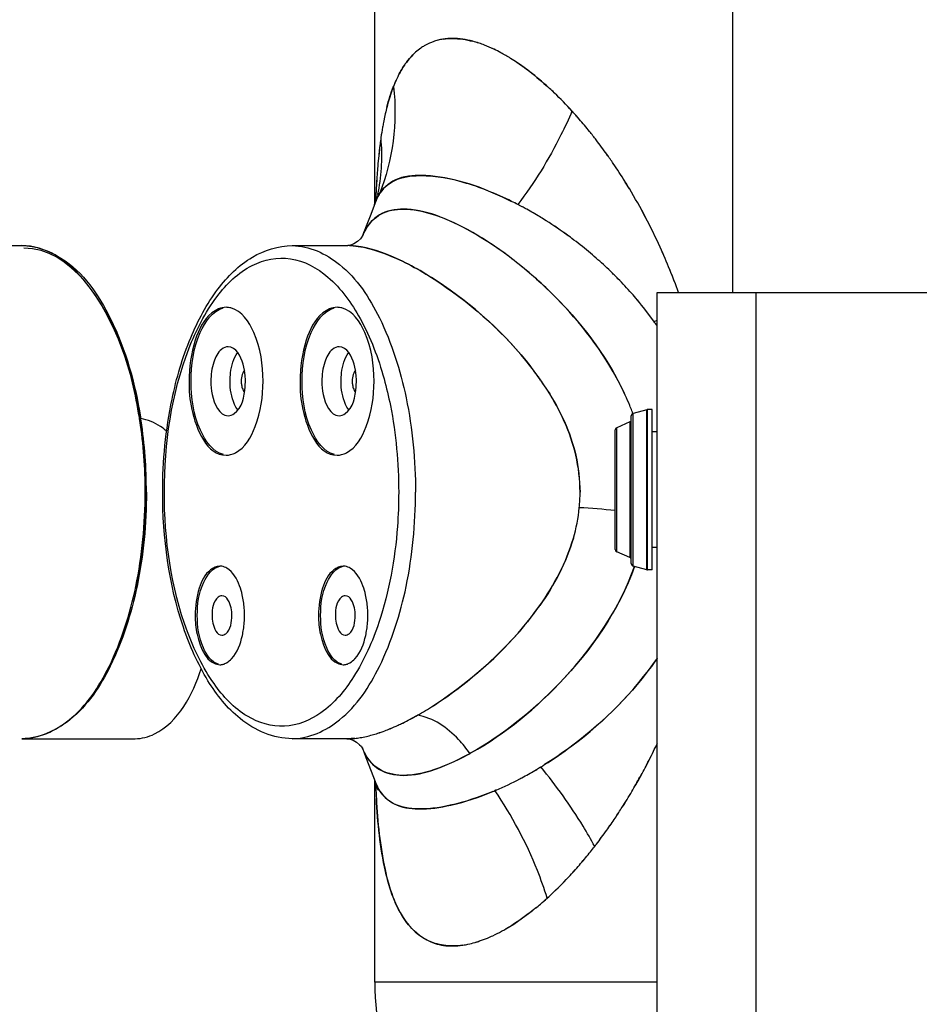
# Model space of a CAD drawing. Header units: metres. Extents: x 70279.8 to 70377.7, y 409251.8 to 409331.5.
# Tile 97 of 244: x 70312.496 to 70312.861, y 409311.546 to 409311.946. Entities that reach past the tile are written whole.
import ezdxf

# ---------------------------------------------------------------- set-up
doc = ezdxf.new("R2010")
doc.units = ezdxf.units.M

# ---------------------------------------------------------------- blocks, each defined once
blk = doc.blocks.new('PASS UNIT_20170322')
at = {"linetype": 'Continuous'}
for p, q in [((3077.5, 26.42), (3077.5, 6.45)), ((2877.5, 6.45), (2877.5, -39.45)), ((2945.34, -41.23), (2945.64, -41.29)), ((2877.5, -125.76), (2877.5, -103.15)), ((3077.5, -103.15), (3077.5, -125.76)), ((2877.5, -125.77), (2877.5, -125.76)), ((3094.93, -136.8), (3090.15, -134.99)), ((2778.7, -251.12), (2778.7, -136.62)), ((2778.7, -136.62), (2860.57, -136.62)), ((2856.79, -137.85), (2856.66, -137.88)), ((2859.3, -137), (2858.88, -137.02)), ((2858.91, -137.02), (2859.59, -136.99)), ((2859.56, -136.99), (2859.3, -137)), ((3094.25, -136.55), (3094.33, -136.58)), ((3094.44, -136.62), (3217.5, -136.62)), ((3095, -136.97), (3095.6, -137)), ((3097.57, -137.68), (3096.68, -137.41)), ((3096.88, -137.64), (3096.99, -137.7)), ((3098.34, -137.11), (3097.71, -137.09)), ((3098.23, -137.85), (3098.42, -137.89)), ((3098.54, -137.12), (3098.34, -137.11)), ((3098.35, -137.11), (3098.51, -137.12)), ((3098.47, -137.9), (3098.42, -137.89)), ((3098.51, -137.12), (3098.65, -137.13)), ((3098.7, -137.13), (3098.54, -137.12)), ((3098.65, -137.13), (3099.11, -137.15)), ((3121.33, -139.14), (3121.13, -139.15)), ((3142.22, -144.26), (3142, -144.29)), ((2871.49, -175.17), (2871.58, -175.35)), ((2871.58, -175.35), (2871.49, -175.18)), ((2856.52, -185.54), (2856.44, -185.35)), ((2856.44, -185.36), (2856.52, -185.54)), ((2856.56, -185.63), (2856.52, -185.54)), ((2856.65, -185.85), (2856.56, -185.63)), ((2928.36, -201.22), (2928.16, -201.07)), ((3139.42, -209.47), (3139.54, -209.35)), ((3139.54, -209.35), (3139.42, -209.47)), ((2822.03, -215.81), (2822.12, -215.9)), ((2951, -240.02), (2953.34, -234.72)), ((2953.34, -234.72), (3003.66, -234.72)), ((2954.25, -234.12), (3002.75, -234.12)), ((3006, -240.02), (3003.66, -234.72)), ((2946.03, -246.99), (2947.54, -241.36)), ((2947.54, -241.36), (3009.46, -241.36)), ((2948.51, -240.62), (3008.49, -240.62)), ((3006, -240.02), (2951, -240.02)), ((3010.97, -246.99), (3009.46, -241.36)), ((2946, -249.12), (2946, -247.25)), ((2946, -247.25), (3011, -247.25)), ((2946.03, -246.99), (3010.97, -246.99)), ((3011, -249.12), (3011, -247.25)), ((2722.5, -251.12), (3058.5, -251.12)), ((2946, -249.12), (3011, -249.12)), ((2955, -251.12), (2955, -249.12)), ((3002, -251.12), (3002, -249.12)), ((3046.66, -249.92), (3046.83, -249.8)), ((3046.82, -249.8), (3046.66, -249.92)), ((3047.04, -249.65), (3046.82, -249.8)), ((3058.5, -251.12), (3058.5, -545.12)), ((4058.5, -281.62), (3058.5, -281.62)), ((3058.5, -291.12), (2722.5, -291.12))]:
    blk.add_line(p, q, dxfattribs=at)
for points in [[(2877.49, -125.74), (2877.48, -125.85), (2877.31, -126.62), (2876.86, -127.81), (2876.05, -129.23), (2875.04, -130.49), (2874.42, -131.07)], [(3077.89, -127.22), (3077.74, -126.79), (3077.53, -125.89), (3077.5, -125.7)], [(3080.27, -130.79), (3079.21, -129.61), (3078.3, -128.13), (3077.89, -127.22)], [(2873.66, -131.61), (2869.92, -133.05), (2864.38, -135.16), (2860.09, -136.79)], [(2874.42, -131.07), (2874.14, -131.3), (2873.64, -131.63), (2873.7, -131.6)], [(3081.36, -131.63), (3081.37, -131.64), (3081.04, -131.43), (3080.27, -130.79)], [(3090.15, -134.99), (3084.8, -132.94), (3081.36, -131.62)], [(2860.07, -136.79), (2858.93, -137.2), (2857.57, -137.64), (2856.79, -137.85)], [(3096.68, -137.41), (3095.47, -137), (3094.93, -136.8)], [(3098.47, -137.91), (3098.43, -137.9), (3098.14, -137.83), (3097.57, -137.68)]]:
    blk.add_lwpolyline(points, dxfattribs=at)
for centre, radius, start, end in [((2973.03, 121.12), 164.7, 257.8871, 258.0286), ((2973.17, 121.82), 165.41, 258.0286, 258.2244), ((2974.18, 126.78), 170.47, 258.2334, 260.2603), ((2977.72, 150.27), 193.83, 269.9354, 278.5481), ((2977.72, 148.8), 192.85, 269.9351, 278.5776), ((2979.51, 134.4), 178.2, 278.6288, 279.1634), ((2979.45, 135.67), 179.61, 278.6544, 279.1164), ((2979.44, 137.2), 180.64, 278.6245, 279.0407), ((2942.44, -73.82), 5.06, 350.3041, 359.9811), ((2926.87, -49.15), 34.63, 257.5443, 261.6184), ((2927.36, -45.86), 37.96, 261.6178, 265.8415), ((2927.5, -44.14), 39.68, 265.8141, 270.0004), ((2927.5, -44.14), 39.68, 269.9997, 274.1729), ((2927.64, -45.84), 37.98, 274.1459, 278.3452), ((2928.16, -49.3), 34.47, 278.336, 282.8586), ((3022.51, -91.95), 9.47, 90.0434, 96.107), ((3022.5, -56.46), 27.72, 265.3496, 270.0005), ((3022.5, -56.46), 27.73, 269.9995, 274.6343), ((2901.75, -125.74), 24.24, 177.8796, 180.0052), ((2942.44, -123.82), 5.06, 350.3041, 359.9811), ((3022.51, -136.95), 9.47, 90.0434, 96.107), ((3048.26, -125.58), 29.24, 355.5748, 357.0878), ((3050.85, -125.71), 26.65, 357.0677, 359.9495), ((3050.92, -125.71), 26.58, 357.0297, 359.9057), ((2882.83, -154.7), 24.84, 111.7139, 112.8633), ((2911.75, -125.12), 34.27, 185.6624, 189.36), ((2912.13, -125.06), 34.66, 185.7152, 189.3623), ((2918.66, -123.98), 41.28, 189.3672, 192.9366), ((2918.9, -123.94), 41.52, 189.3651, 192.9181), ((3022.5, -101.46), 27.72, 265.3496, 270.0005), ((3022.5, -101.46), 27.73, 269.9995, 274.6343), ((2926.6, -122.17), 49.42, 192.9181, 195.7536), ((2926.59, -122.19), 49.41, 192.9014, 195.738), ((2934.45, -119.97), 57.57, 195.7423, 198.0712), ((2934.35, -120.01), 57.47, 195.7277, 198.0577), ((2926.87, -99.15), 34.63, 257.5443, 261.6184), ((2927.36, -95.86), 37.96, 261.6178, 265.8415), ((2927.5, -94.14), 39.68, 265.8141, 270.0004), ((2927.5, -94.14), 39.68, 269.9997, 274.1729), ((2927.64, -95.84), 37.98, 274.1459, 278.3452), ((2928.16, -99.3), 34.47, 278.336, 282.8586), ((2778.7, -236.62), 100, 90, 145.333), ((2872.19, -479.62), 342.86, 92.6156, 93.1596), ((2872.34, -482.1), 345.34, 92.6191, 93.1604), ((2873.85, -515.51), 378.79, 92.2645, 92.6184), ((2874.02, -518.25), 381.54, 92.2694, 92.6218), ((2868.13, -158.17), 22.84, 110.5886, 113.7789), ((2862.1, -81.82), 55.29, 266.689, 267.2942), ((2869.57, -162.06), 26.99, 106.2726, 110.5472), ((2943.43, -117.02), 67.03, 198.0796, 200.6924), ((2943, -117.19), 66.56, 198.0644, 200.6806), ((3085.97, -160.51), 25.35, 69.3129, 70.7554), ((3086.2, -159.92), 24.72, 69.3055, 69.6527), ((3087.07, -157.68), 22.31, 64.6524, 69.3788), ((3087.07, -157.67), 22.31, 64.6345, 69.3778), ((3080.36, -533.09), 396.38, 87.4916, 87.8077), ((3080.82, -522.03), 385.32, 87.3932, 87.8026), ((3088.09, -155.47), 19.88, 63.4086, 64.5812), ((3087.99, -155.68), 20.11, 63.7637, 64.5628), ((3113.73, -65.6), 73.9, 258.0823, 258.8847), ((3089.6, -152.67), 16.7, 56.4799, 57.4559), ((3082.96, -476.98), 340.22, 86.6386, 87.3479), ((3083.26, -470.38), 333.61, 86.6248, 87.2768), ((3113.9, -64.43), 75.08, 258.9339, 275.5273), ((3086.79, -413.39), 276.51, 85.2494, 86.6591), ((3086.76, -412.68), 275.8, 85.2341, 86.646), ((3090.91, -362.28), 225.23, 84.1164, 85.22), ((3091.02, -361.76), 224.7, 84.1282, 85.2347), ((3095.1, -322.3), 185.03, 82.2188, 84.1391), ((3094.55, -327.61), 190.37, 82.8333, 84.1311), ((3097.2, -306.19), 168.79, 82.1836, 82.8191), ((3098.57, -296.17), 158.68, 81.7386, 82.1814), ((3098.24, -298.57), 161.1, 81.7629, 82.183), ((3101.06, -279.52), 141.84, 80.0643, 81.7841), ((3101.02, -279.65), 141.98, 80.0691, 81.7609), ((2952.05, -113.79), 76.24, 200.6635, 202.4005), ((2952.59, -113.59), 76.81, 200.673, 202.4155), ((2961.96, -109.69), 86.96, 202.4137, 204.7769), ((2962.17, -109.62), 87.18, 202.4277, 204.776), ((3103.89, -263.02), 125.1, 79.1496, 80.051), ((3103.84, -263.4), 125.48, 79.1478, 80.0466), ((3107.69, -243.78), 105.49, 76.0249, 79.2108), ((3107.64, -244.15), 105.86, 76.0473, 79.2088), ((3110.86, -230.77), 92.1, 75.7002, 75.9799), ((3110.85, -230.67), 92.01, 75.6766, 75.9572), ((3120, -200.68), 60.63, 68.4259, 70.4609), ((2971.32, -105.41), 97.25, 204.7549, 205.9344), ((2970.87, -105.64), 96.75, 204.755, 205.928), ((3123.1, -192.85), 52.22, 64.6493, 68.5108), ((3123.23, -192.63), 51.96, 64.6709, 68.4664), ((3125.83, -186.97), 45.73, 62.9438, 64.5969), ((3125.96, -186.76), 45.49, 62.9614, 64.6199), ((2983.86, -99.21), 111.24, 205.9827, 209.4845), ((2983.83, -99.22), 111.21, 205.9826, 209.4662), ((3132.81, -175.13), 31.98, 53.4372, 54.7765), ((3132.85, -175.07), 31.9, 53.4195, 54.7601), ((3004.05, -87.84), 134.41, 209.4512, 212.6623), ((3003.76, -88), 134.07, 209.4683, 212.6712), ((3137.46, -169.69), 24.81, 41.689, 45.3842), ((3137.64, -169.46), 24.52, 41.5929, 45.3224), ((3138.73, -168.5), 23.07, 35.0235, 41.6092), ((3138.8, -168.5), 23.01, 35.0986, 41.7115), ((3139.54, -167.93), 22.08, 30.5881, 34.9941), ((3139.92, -167.7), 21.64, 30.5658, 35.0647), ((3139.81, -167.76), 21.75, 24.1345, 30.5805), ((3140.43, -167.39), 21.05, 23.9075, 30.5599), ((3139.73, -167.79), 21.84, 20.0547, 24.1258), ((3140.46, -167.37), 21, 19.6616, 23.8916), ((3140.1, -167.5), 21.39, 14.1333, 19.654), ((3140.04, -167.68), 21.51, 14.5785, 20.0642), ((3139.17, -167.73), 22.35, 8.8123, 14.125), ((3140.31, -167.61), 21.23, 8.9837, 14.5732), ((3140, -167.64), 21.55, 358.7744, 8.9404), ((2827.01, -167.44), 33.6, 188.4619, 191.9804), ((2828.08, -167.32), 34.67, 188.4008, 191.8069), ((2832.49, -166.25), 39.22, 192.0075, 196.3189), ((2832.48, -166.39), 39.17, 191.8309, 196.1393), ((2969.6, -120.62), 112.26, 208.5225, 209.0763), ((2968.79, -121.05), 111.35, 208.5253, 209.0892), ((2972.05, -119.25), 115.07, 209.1762, 209.3122), ((2837.15, -165.06), 44.02, 196.1084, 198.6781), ((2837, -164.98), 43.89, 196.2597, 197.3199), ((2839.15, -164.31), 46.15, 197.3222, 198.7672), ((2843.63, -162.75), 50.89, 198.8057, 202.5592), ((2842.49, -163.23), 49.66, 198.7062, 202.5559), ((3110.33, -162.12), 52.09, 338.5912, 341.1903), ((3114.1, -163.78), 47.99, 338.8071, 341.6232), ((3119.05, -165.42), 42.77, 341.6107, 345.153), ((3117.94, -164.68), 44.06, 341.155, 344.6132), ((2849.48, -160.35), 57.22, 202.5342, 204.9444), ((2848.49, -160.76), 56.15, 202.5297, 204.9855), ((3103.96, -159.59), 58.94, 334.4979, 338.5635), ((3107.19, -161.06), 55.41, 334.4367, 338.7652), ((2855.9, -157.33), 64.31, 204.9678, 208.5432), ((2855.82, -157.3), 64.26, 205.0202, 208.5977), ((2981.96, -132.17), 136.32, 202.5912, 202.9655), ((2974.14, -135.34), 127.89, 202.6239, 203.0197), ((2968.64, -137.79), 121.87, 203.0692, 203.2241), ((2983.56, -131.19), 138.19, 203.2992, 207.7144), ((2982.81, -131.54), 137.36, 203.2891, 207.7311), ((3097.12, -156.36), 66.51, 331.8619, 334.5258), ((3098.83, -157.11), 64.66, 331.7331, 334.4736), ((2863.01, -153.45), 72.41, 208.5527, 210.1563), ((2861.9, -154.11), 71.12, 208.5109, 210.1453), ((3081.57, -147.13), 84.6, 326.1484, 328.196), ((3083.66, -148.62), 82.03, 326.2015, 328.3176), ((3090.29, -152.68), 74.26, 328.2965, 331.8459), ((3090.3, -152.49), 74.36, 328.1659, 331.713), ((2993.37, -126.18), 149.2, 207.6678, 208.0377), ((2990.4, -127.71), 145.85, 207.6741, 208.0522), ((2964.23, -127.54), 146.25, 332.1399, 332.6951), ((2961.56, -126.08), 149.3, 332.1228, 332.6504), ((2972.49, -131.73), 137, 332.6464, 333.8483), ((2966.62, -128.77), 143.57, 332.6932, 333.8228), ((2994.38, -125.57), 150.37, 208.0613, 210.3332), ((2993.31, -126.21), 149.13, 208.0384, 210.3315), ((3007.66, -95.95), 131.79, 231.8294, 232.1874), ((2959.33, -124.87), 151.84, 329.1038, 332.1136), ((2958.8, -124.59), 152.44, 329.1108, 331.3706), ((2962.6, -126.68), 148.11, 331.3777, 332.1396), ((2900.9, -126.7), 118.85, 219.225, 220.4315), ((2900.19, -127.29), 117.93, 219.2207, 220.4375), ((2997.81, -123.59), 154.34, 210.3241, 210.6484), ((2994.18, -125.69), 150.14, 210.3314, 211.0051), ((2998.56, -123.14), 155.21, 210.6484, 210.978), ((2999.34, -122.67), 156.12, 210.9781, 211.364), ((2994.82, -125.31), 150.88, 211.0046, 211.4093), ((3006.44, -97.52), 129.81, 232.1865, 232.91), ((3003.09, -101.99), 124.22, 233.0153, 234.8354), ((2951, -100.78), 125.74, 304.9013, 307.9709), ((2953.06, -103.71), 122.15, 304.909, 305.9096), ((2949.36, -98.62), 128.44, 305.9158, 307.9574), ((2955.17, -122.41), 156.67, 328.1806, 329.11), ((2955.26, -122.49), 156.55, 328.1883, 329.1175), ((2908.19, -120.47), 128.44, 220.4373, 222.0704), ((2906.53, -121.87), 126.27, 220.4423, 222.0755), ((2913.85, -115.26), 136.14, 222.0745, 223.6463), ((3000.39, -122.03), 157.35, 211.3643, 212.0298), ((3003.28, -120.18), 160.78, 211.3985, 212.0443), ((2957.75, -110.45), 113.95, 302.4428, 304.5022), ((2959.75, -113.56), 110.25, 302.4518, 303.208), ((2957.3, -109.84), 114.7, 303.212, 304.5402), ((2955.21, -106.72), 118.45, 304.4915, 304.8742), ((2955.08, -106.58), 118.64, 304.535, 304.9059), ((2951.65, -120.18), 160.84, 324.2802, 328.1675), ((2951.74, -120.27), 160.71, 324.2878, 328.1782), ((2925.66, -103.88), 152.54, 223.6813, 227.2072), ((3028.96, -103.47), 153.1, 312.3654, 316.1779), ((3028.05, -102.59), 154.36, 312.4037, 316.1799), ((2949.51, -118.69), 163.45, 323.2279, 324.295), ((2949.76, -118.88), 163.14, 323.2294, 324.2975), ((2937.7, -90.88), 170.25, 227.2036, 229.3726), ((2937.65, -91.05), 170.1, 227.2192, 229.3439), ((2978.69, -148.15), 71.8, 253.9438, 264.027), ((1870.81, -143.28), 1103.05, 355.27603, 356.03471), ((2977.51, -155.67), 64.2, 264.3776, 269.9885), ((2949.24, -118.47), 163.8, 320.2026, 323.2227), ((2949.39, -118.6), 163.6, 320.2049, 323.2294), ((3010.19, -82.62), 181.15, 308.8448, 310.8969), ((3011.3, -84.04), 179.36, 308.8545, 310.9277), ((3016.73, -90.19), 171.15, 310.9015, 312.3959), ((3017.05, -90.7), 170.56, 310.9345, 312.1088), ((3019.91, -93.88), 166.28, 312.1123, 312.4479), ((2944.8, -82.74), 181.06, 229.3411, 231.3265), ((2944.65, -82.81), 180.91, 229.3678, 231.3542), ((2949.74, -118.91), 163.12, 318.7882, 320.208), ((2949.8, -118.95), 163.06, 318.7856, 320.2051), ((2949.16, -77.34), 188, 231.3187, 232.1485), ((2949.07, -77.31), 187.96, 231.3471, 232.1814), ((2950.81, -75.22), 190.69, 232.1473, 232.4865), ((2954.04, -70.93), 196.05, 232.18, 232.5045), ((2954.4, -70.49), 196.62, 232.4965, 234.5617), ((2957.63, -66.2), 201.98, 232.5128, 234.5208), ((2951.09, -120.09), 161.34, 315.9943, 318.7897), ((2951.72, -120.65), 160.49, 315.9825, 318.7915), ((2998.33, -67.55), 200.33, 305.4613, 307.5347), ((2999.62, -69.16), 198.28, 305.4281, 307.5228), ((3004.16, -75.16), 190.75, 307.539, 308.851), ((3005.77, -77.2), 188.16, 307.5293, 308.8604), ((2962.65, -59.17), 210.63, 234.5172, 236.1483), ((2960.91, -61.36), 207.84, 234.5584, 236.2121), ((2993.36, -60.61), 208.86, 304.2116, 305.4666), ((2994.03, -61.35), 207.88, 304.1735, 305.4353), ((2966.13, -54), 216.85, 236.1462, 237.5229), ((2965.93, -53.88), 216.84, 236.2097, 237.587), ((2954.25, -235.12), 1, 90, 156.2628), ((3002.75, -235.12), 1, 23.7372, 90), ((2954.97, -123.87), 155.91, 311.4509, 314.4179), ((2956.5, -125.49), 153.69, 311.4237, 314.4345), ((2953.49, -122.35), 158.04, 314.4152, 315.9782), ((2953.58, -122.49), 157.88, 314.4279, 315.9915), ((2988.88, -53.72), 217.08, 301.8985, 304.1672), ((2988.72, -53.75), 217.15, 301.9401, 304.2078), ((2970.73, -46.29), 225.83, 237.5898, 239.4913), ((2969.18, -49.19), 222.56, 237.5248, 239.4548), ((2970.47, -137.08), 111.23, 292.2631, 297.0647), ((2971.44, -139.23), 108.87, 292.2174, 297.1217), ((2967.89, -131.88), 117.04, 297.0301, 297.2618), ((2965.6, -127.75), 121.75, 297.1059, 297.3026), ((2985.01, -47.57), 224.35, 301.0185, 301.9069), ((2985.94, -49.35), 222.35, 301.0503, 301.9462), ((2972.33, -43.85), 228.76, 239.4555, 241.1306), ((2974.39, -40.11), 233, 239.4867, 241.1313), ((2948.51, -241.62), 1, 90, 165), ((2950.09, -239.62), 1, 270, 336.2628), ((3006.91, -239.62), 1, 203.7372, 270), ((3008.49, -241.62), 1, 15, 90), ((2973.3, -143.73), 104, 290.3251, 290.9406), ((2973.47, -144.35), 103.36, 290.3548, 290.971), ((2972.87, -142.63), 105.18, 290.9418, 292.197), ((2972.84, -142.69), 105.14, 290.9727, 292.2284), ((2962.25, -132.24), 144.82, 305.7304, 310.0588), ((2962.23, -132.17), 144.89, 305.83, 310.051), ((2960.29, -129.89), 147.88, 310.057, 311.4517), ((2959.25, -128.58), 149.55, 310.0374, 311.4162), ((2979.73, -38.51), 234.84, 294.425, 300.9834), ((2981.04, -41.05), 232, 294.3918, 301.0313), ((2974.09, -40.7), 232.36, 241.1272, 242.8207), ((2975.87, -37.43), 236.07, 241.1307, 242.7972), ((2976.03, -36.89), 236.64, 242.8222, 244.776), ((2976.86, -35.51), 238.23, 242.7969, 244.7373), ((2947, -247.25), 1, 165, 180), ((3010, -247.25), 1, 0, 15), ((2977.19, -34.83), 238.98, 244.7363, 244.8727), ((2976.45, -36.03), 237.59, 244.7733, 244.9095), ((2964.85, -135.75), 140.45, 304.7432, 305.6238), ((2966.69, -138.37), 137.25, 304.7384, 305.6367), ((3409.05, -38.88), 419.36, 210.215, 210.405), ((2976.94, -32.66), 241.32, 289.759, 294.4538), ((2977.69, -34.13), 239.68, 289.7142, 294.4377)]:
    blk.add_arc(centre, radius, start, end, dxfattribs=at)
for points, knots in [([(2977.5, -44.05), (2964.72, -44.05), (2940.45, -41.8), (2908.55, -31.71), (2884.99, -16.44), (2877.5, -0.55), (2877.5, 6.45)], [0, 0, 0, 0, 0.317722, 0.600671, 0.825936, 1, 1, 1, 1]), ([(2877.5, 6.45), (2877.5, -0.42), (2884.97, -16.1), (2908.43, -31.22), (2940.36, -41.31), (2964.68, -43.55), (2977.5, -43.55)], [0, 0, 0, 0, 0.171136, 0.39614, 0.680401, 1, 1, 1, 1]), ([(3007.82, -41.2), (3017.36, -39.68), (3044.16, -33.86), (3077.5, -12.92), (3077.5, 6.45)], [0, 0, 0, 0, 0.332594, 1, 1, 1, 1]), ([(3007.89, -41.53), (3017.28, -40.01), (3043.7, -34.22), (3076.5, -13.52), (3076.5, 5.58)], [0, 0, 0, 0, 0.332511, 1, 1, 1, 1]), ([(3077.5, 6.45), (3077.5, 0.91), (3071.6, -15.25), (3045.4, -32.92), (3021.65, -39.47), (3007.91, -41.67)], [0, 0, 0, 0, 0.184351, 0.536987, 1, 1, 1, 1]), ([(2877.5, -39.45), (2877.5, -42.13), (2881.28, -55.75), (2895.58, -62.79), (2905.86, -66.3)], [0, 0, 0, 0, 0.198114, 1, 1, 1, 1]), ([(3002.2, -52.31), (3002.9, -51.5), (3005.3, -48.38), (3006.93, -44.6), (3007.34, -41.76)], [0, 0, 0, 0, 0.271029, 1, 1, 1, 1]), ([(2877.5, -103.15), (2877.5, -95.62), (2883.89, -81.36), (2901.63, -67.6), (2932.18, -54.13), (2959.02, -50.65), (2977.5, -50.65)], [0, 0, 0, 0, 0.185213, 0.350516, 0.54571, 1, 1, 1, 1]), ([(2924.69, -138.31), (2916.99, -135.73), (2903.43, -129.75), (2887.7, -116.85), (2880.62, -100.19), (2885.94, -83.09), (2900.61, -69.66), (2930.83, -55.06), (2958.38, -51.34), (2977.5, -51.32)], [0, 0, 0, 0, 0.13901, 0.251109, 0.341377, 0.429749, 0.537836, 0.672909, 1, 1, 1, 1]), ([(2977.5, -50.65), (2990.14, -50.65), (3011.54, -52.67), (3039.37, -60.78), (3059.48, -71.48), (3073.65, -85.5), (3077.5, -97.55), (3077.5, -103.15)], [0, 0, 0, 0, 0.309718, 0.522316, 0.707041, 0.86281, 1, 1, 1, 1]), ([(2977.5, -51.32), (2997.17, -51.34), (3025.5, -55.25), (3056.08, -70.71), (3070.49, -85.02), (3074.17, -103.19), (3064.73, -119.82), (3046.92, -132.4), (3031.92, -138.05), (3023.48, -140.39)], [0, 0, 0, 0, 0.323625, 0.455567, 0.559966, 0.646387, 0.738878, 0.855934, 1, 1, 1, 1]), ([(2927.5, -63.82), (2924.94, -63.82), (2917.82, -64.32), (2907.5, -68.68), (2907.5, -73.82)], [0, 0, 0, 0, 0.33284, 1, 1, 1, 1]), ([(2947.5, -73.82), (2947.5, -72.45), (2945.47, -68.28), (2937.82, -64.74), (2931.25, -63.82), (2927.5, -63.82)], [0, 0, 0, 0, 0.171721, 0.531374, 1, 1, 1, 1]), ([(3022.5, -61.32), (3018.65, -61.32), (3007.98, -62.07), (2992.5, -68.61), (2992.5, -76.32)], [0, 0, 0, 0, 0.332825, 1, 1, 1, 1]), ([(2992.74, -75.3), (2993.86, -70.89), (3004.75, -63.54), (3015.77, -62.19), (3022.5, -62.19)], [0, 0, 0, 0, 0.403399, 1, 1, 1, 1]), ([(3052.5, -76.32), (3052.5, -74.26), (3049.46, -68.01), (3037.98, -62.7), (3028.12, -61.32), (3022.5, -61.32)], [0, 0, 0, 0, 0.171725, 0.531382, 1, 1, 1, 1]), ([(3022.5, -62.19), (3029.2, -62.19), (3040.19, -63.54), (3051.05, -70.79), (3052.23, -75.18)], [0, 0, 0, 0, 0.595649, 1, 1, 1, 1]), ([(2907.69, -73.31), (2908.5, -70.39), (2915.73, -65.6), (2923.05, -64.69), (2927.5, -64.69)], [0, 0, 0, 0, 0.404865, 1, 1, 1, 1]), ([(2927.5, -64.69), (2932.09, -64.69), (2939.54, -65.54), (2946.92, -70.84), (2947.43, -73.84)], [0, 0, 0, 0, 0.601435, 1, 1, 1, 1]), ([(2927.5, -70.69), (2926.47, -70.69), (2923.63, -70.89), (2919.5, -72.63), (2919.5, -74.69)], [0, 0, 0, 0, 0.332858, 1, 1, 1, 1]), ([(2935.5, -74.69), (2935.5, -74.14), (2933.96, -71.1), (2930.1, -70.69), (2927.5, -70.69)], [0, 0, 0, 0, 0.174503, 1, 1, 1, 1]), ([(3022.5, -70.19), (3020.7, -70.19), (3015.73, -70.54), (3008.5, -73.59), (3008.5, -77.19)], [0, 0, 0, 0, 0.332858, 1, 1, 1, 1]), ([(3036.5, -77.19), (3036.5, -76.23), (3035.08, -73.31), (3029.73, -70.83), (3025.12, -70.19), (3022.5, -70.19)], [0, 0, 0, 0, 0.171723, 0.53134, 1, 1, 1, 1]), ([(2907.5, -73.82), (2907.5, -74.05), (2907.53, -74.52), (2907.63, -74.98), (2907.69, -75.2)], [0, 0, 0, 0, 0.496502, 1, 1, 1, 1]), ([(2907.69, -75.2), (2907.76, -75.44), (2907.93, -75.92), (2908.16, -76.37), (2908.28, -76.59)], [0, 0, 0, 0, 0.490393, 1, 1, 1, 1]), ([(2919.5, -74.69), (2919.5, -75.24), (2921.04, -78.28), (2924.9, -78.69), (2927.5, -78.69)], [0, 0, 0, 0, 0.174503, 1, 1, 1, 1]), ([(2927.5, -78.69), (2928.53, -78.69), (2931.37, -78.49), (2935.5, -76.74), (2935.5, -74.69)], [0, 0, 0, 0, 0.332858, 1, 1, 1, 1]), ([(2908.28, -76.59), (2908.72, -77.35), (2911.62, -80.68), (2916.01, -82.21), (2919.4, -82.97)], [0, 0, 0, 0, 0.200247, 1, 1, 1, 1]), ([(2935.83, -82.91), (2937.07, -82.63), (2941.06, -81.46), (2945.16, -79.21), (2946.67, -76.67)], [0, 0, 0, 0, 0.301294, 1, 1, 1, 1]), ([(2992.5, -76.32), (2992.5, -76.64), (2992.54, -77.27), (2992.66, -77.9), (2992.74, -78.21)], [0, 0, 0, 0, 0.497062, 1, 1, 1, 1]), ([(2992.74, -78.21), (2992.82, -78.54), (2993.03, -79.19), (2993.32, -79.81), (2993.48, -80.12)], [0, 0, 0, 0, 0.491823, 1, 1, 1, 1]), ([(3008.5, -77.19), (3008.5, -78.04), (3010.58, -82.74), (3016.34, -83.78), (3020.25, -84.1)], [0, 0, 0, 0, 0.178721, 1, 1, 1, 1]), ([(3010.88, -81.08), (3011.57, -80.56), (3015.14, -78.59), (3019.32, -77.98), (3022.5, -77.98)], [0, 0, 0, 0, 0.212945, 1, 1, 1, 1]), ([(3022.5, -77.98), (3023.63, -77.98), (3027.64, -78.23), (3031.79, -79.34), (3034.12, -81.08)], [0, 0, 0, 0, 0.280395, 1, 1, 1, 1]), ([(3022.5, -91.32), (3029.2, -91.32), (3040.19, -89.96), (3051.05, -82.72), (3052.23, -78.33)], [0, 0, 0, 0, 0.595649, 1, 1, 1, 1]), ([(3024.74, -84.1), (3026.3, -83.97), (3030.65, -83.35), (3036.5, -80.31), (3036.5, -77.19)], [0, 0, 0, 0, 0.33422, 1, 1, 1, 1]), ([(3052.23, -78.33), (3052.32, -78), (3052.45, -77.33), (3052.5, -76.66), (3052.5, -76.32)], [0, 0, 0, 0, 0.503313, 1, 1, 1, 1]), ([(2993.48, -80.12), (2995.55, -84.08), (3005.78, -89.93), (3016.3, -91.32), (3022.5, -91.32)], [0, 0, 0, 0, 0.418782, 1, 1, 1, 1]), ([(3019.72, -82.91), (3019.39, -83.02), (3018.81, -83.26), (3018.28, -83.62), (3018.07, -83.82)], [0, 0, 0, 0, 0.541675, 1, 1, 1, 1]), ([(3021.5, -82.54), (3021.19, -82.57), (3020.59, -82.66), (3020, -82.82), (3019.72, -82.91)], [0, 0, 0, 0, 0.512415, 1, 1, 1, 1]), ([(3026.93, -83.82), (3026.72, -83.62), (3026.2, -83.26), (3025.62, -83.02), (3025.3, -82.91)], [0, 0, 0, 0, 0.458511, 1, 1, 1, 1]), ([(2877.5, -103.15), (2877.5, -110.02), (2884.97, -125.7), (2908.43, -140.82), (2940.36, -150.91), (2964.68, -153.15), (2977.5, -153.15)], [0, 0, 0, 0, 0.171136, 0.39614, 0.680401, 1, 1, 1, 1]), ([(3077.5, -103.15), (3077.5, -110.02), (3070.03, -125.7), (3046.57, -140.82), (3014.64, -150.91), (2990.32, -153.15), (2977.5, -153.15)], [0, 0, 0, 0, 0.171136, 0.39614, 0.680401, 1, 1, 1, 1]), ([(3022.5, -106.32), (3018.65, -106.32), (3007.98, -107.07), (2992.5, -113.61), (2992.5, -121.32)], [0, 0, 0, 0, 0.332825, 1, 1, 1, 1]), ([(2992.74, -120.3), (2993.86, -115.89), (3004.75, -108.54), (3015.77, -107.19), (3022.5, -107.19)], [0, 0, 0, 0, 0.403399, 1, 1, 1, 1]), ([(3052.5, -121.32), (3052.5, -119.26), (3049.46, -113.01), (3037.98, -107.7), (3028.12, -106.32), (3022.5, -106.32)], [0, 0, 0, 0, 0.171725, 0.531382, 1, 1, 1, 1]), ([(3022.5, -107.19), (3029.2, -107.19), (3040.19, -108.54), (3051.05, -115.79), (3052.23, -120.18)], [0, 0, 0, 0, 0.595649, 1, 1, 1, 1]), ([(2927.5, -113.82), (2924.94, -113.82), (2917.82, -114.32), (2907.5, -118.68), (2907.5, -123.82)], [0, 0, 0, 0, 0.33284, 1, 1, 1, 1]), ([(2907.69, -123.31), (2908.5, -120.39), (2915.73, -115.6), (2923.05, -114.69), (2927.5, -114.69)], [0, 0, 0, 0, 0.404865, 1, 1, 1, 1]), ([(2947.5, -123.82), (2947.5, -122.45), (2945.47, -118.28), (2937.82, -114.74), (2931.25, -113.82), (2927.5, -113.82)], [0, 0, 0, 0, 0.171721, 0.531374, 1, 1, 1, 1]), ([(2927.5, -114.69), (2932.09, -114.69), (2939.54, -115.54), (2946.92, -120.84), (2947.43, -123.84)], [0, 0, 0, 0, 0.601435, 1, 1, 1, 1]), ([(3022.5, -115.19), (3020.7, -115.19), (3015.73, -115.54), (3008.5, -118.59), (3008.5, -122.19)], [0, 0, 0, 0, 0.332858, 1, 1, 1, 1]), ([(3036.5, -122.19), (3036.5, -121.23), (3035.08, -118.31), (3029.73, -115.83), (3025.12, -115.19), (3022.5, -115.19)], [0, 0, 0, 0, 0.171723, 0.53134, 1, 1, 1, 1]), ([(2927.5, -120.69), (2926.47, -120.69), (2923.63, -120.89), (2919.5, -122.63), (2919.5, -124.69)], [0, 0, 0, 0, 0.332858, 1, 1, 1, 1]), ([(2935.5, -124.69), (2935.5, -124.14), (2933.96, -121.1), (2930.1, -120.69), (2927.5, -120.69)], [0, 0, 0, 0, 0.174503, 1, 1, 1, 1]), ([(2992.5, -121.32), (2992.5, -121.64), (2992.54, -122.27), (2992.66, -122.9), (2992.74, -123.21)], [0, 0, 0, 0, 0.497062, 1, 1, 1, 1]), ([(2992.74, -123.21), (2992.82, -123.54), (2993.03, -124.19), (2993.32, -124.81), (2993.48, -125.12)], [0, 0, 0, 0, 0.491823, 1, 1, 1, 1]), ([(3008.5, -122.19), (3008.5, -123.04), (3010.58, -127.74), (3016.34, -128.78), (3020.25, -129.1)], [0, 0, 0, 0, 0.178721, 1, 1, 1, 1]), ([(3010.88, -126.08), (3011.57, -125.56), (3015.14, -123.59), (3019.32, -122.98), (3022.5, -122.98)], [0, 0, 0, 0, 0.212945, 1, 1, 1, 1]), ([(3022.5, -122.98), (3023.63, -122.98), (3027.64, -123.23), (3031.79, -124.34), (3034.12, -126.08)], [0, 0, 0, 0, 0.280395, 1, 1, 1, 1]), ([(3022.5, -136.32), (3029.2, -136.32), (3040.19, -134.96), (3051.05, -127.72), (3052.23, -123.33)], [0, 0, 0, 0, 0.595649, 1, 1, 1, 1]), ([(3024.74, -129.1), (3026.3, -128.97), (3030.65, -128.35), (3036.5, -125.31), (3036.5, -122.19)], [0, 0, 0, 0, 0.33422, 1, 1, 1, 1]), ([(3052.23, -123.33), (3052.32, -123), (3052.45, -122.33), (3052.5, -121.66), (3052.5, -121.32)], [0, 0, 0, 0, 0.503313, 1, 1, 1, 1]), ([(2907.5, -123.82), (2907.5, -124.05), (2907.53, -124.52), (2907.63, -124.98), (2907.69, -125.2)], [0, 0, 0, 0, 0.496502, 1, 1, 1, 1]), ([(2907.69, -125.2), (2907.76, -125.44), (2907.93, -125.92), (2908.16, -126.37), (2908.28, -126.59)], [0, 0, 0, 0, 0.490393, 1, 1, 1, 1]), ([(2908.28, -126.59), (2908.72, -127.35), (2911.62, -130.68), (2916.01, -132.21), (2919.4, -132.97)], [0, 0, 0, 0, 0.200247, 1, 1, 1, 1]), ([(2919.5, -124.69), (2919.5, -125.24), (2921.04, -128.28), (2924.9, -128.69), (2927.5, -128.69)], [0, 0, 0, 0, 0.174503, 1, 1, 1, 1]), ([(2927.5, -128.69), (2928.53, -128.69), (2931.37, -128.49), (2935.5, -126.74), (2935.5, -124.69)], [0, 0, 0, 0, 0.332858, 1, 1, 1, 1]), ([(2935.83, -132.91), (2937.07, -132.63), (2941.06, -131.46), (2945.16, -129.21), (2946.67, -126.67)], [0, 0, 0, 0, 0.301294, 1, 1, 1, 1]), ([(2993.48, -125.12), (2995.55, -129.08), (3005.78, -134.93), (3016.3, -136.32), (3022.5, -136.32)], [0, 0, 0, 0, 0.418782, 1, 1, 1, 1]), ([(3021.5, -127.54), (3021.19, -127.57), (3020.59, -127.66), (3020, -127.82), (3019.72, -127.91)], [0, 0, 0, 0, 0.512415, 1, 1, 1, 1]), ([(3028.36, -199.9), (3041.9, -189.34), (3058.62, -170.8), (3073.29, -144.88), (3077.18, -132.54), (3077.46, -127.09)], [0, 0, 0, 0, 0.57624, 0.816858, 1, 1, 1, 1]), ([(2870.96, -174.22), (2868.31, -169.34), (2864.27, -160.41), (2861.72, -147.43), (2864.94, -136.51), (2870.82, -132.72), (2873.87, -131.53)], [0, 0, 0, 0, 0.34141, 0.600175, 0.798811, 1, 1, 1, 1]), ([(3019.72, -127.91), (3019.39, -128.02), (3018.81, -128.26), (3018.28, -128.62), (3018.07, -128.82)], [0, 0, 0, 0, 0.541675, 1, 1, 1, 1]), ([(3026.93, -128.82), (3026.72, -128.62), (3026.2, -128.26), (3025.62, -128.02), (3025.3, -127.91)], [0, 0, 0, 0, 0.458511, 1, 1, 1, 1]), ([(3077.41, -127.84), (3076.98, -133.46), (3072.81, -145.92), (3058.02, -171.49), (3041.54, -189.62), (3028.36, -199.9)], [0, 0, 0, 0, 0.190668, 0.43462, 1, 1, 1, 1]), ([(2873.18, -131.81), (2870.3, -133.03), (2864.69, -136.93), (2861.72, -147.81), (2864.39, -160.65), (2868.38, -169.47), (2870.96, -174.22)], [0, 0, 0, 0, 0.194841, 0.39795, 0.662812, 1, 1, 1, 1]), ([(3021.45, -235.94), (3034.48, -229.21), (3051.98, -215.75), (3070.72, -194.79), (3081.71, -179.13), (3089.3, -164.23), (3093, -150.98), (3091.75, -139.45), (3086.81, -134.49), (3084.16, -132.97)], [0, 0, 0, 0, 0.327598, 0.483194, 0.627428, 0.753563, 0.854967, 0.931908, 1, 1, 1, 1]), ([(3084.16, -132.97), (3086.67, -134.41), (3091.29, -138.87), (3093.03, -149.14), (3090.4, -161.15), (3081.06, -181.54), (3059.66, -209.37), (3036.1, -228.39), (3021.5, -235.91)], [0, 0, 0, 0, 0.064732, 0.134033, 0.222564, 0.336756, 0.632846, 1, 1, 1, 1]), ([(2853.3, -137.28), (2843.63, -137.81), (2826.52, -139.4), (2809.48, -144.81), (2803.36, -149.29)], [0, 0, 0, 0, 0.5607, 1, 1, 1, 1]), ([(2803.69, -149.06), (2809.54, -144.9), (2826.34, -139.39), (2843.36, -137.83), (2853.31, -137.28)], [0, 0, 0, 0, 0.418962, 1, 1, 1, 1]), ([(2856.09, -184.54), (2853.75, -178.92), (2850.3, -168.56), (2848.28, -154.36), (2850.67, -142.78), (2856.16, -138.48), (2858.91, -137.26)], [0, 0, 0, 0, 0.351361, 0.626953, 0.825815, 1, 1, 1, 1]), ([(2857.23, -138.11), (2854.64, -139.56), (2849.96, -144.47), (2848.46, -155.49), (2850.44, -169.1), (2853.8, -179.03), (2856.09, -184.54)], [0, 0, 0, 0, 0.178, 0.376427, 0.64283, 1, 1, 1, 1]), ([(2977.5, -146.32), (2972.85, -146.32), (2955.02, -145.66), (2937.2, -142.49), (2924.69, -138.31)], [0, 0, 0, 0, 0.260673, 1, 1, 1, 1]), ([(3095.47, -192.11), (3098.56, -185.81), (3103.17, -174.45), (3106.36, -158.84), (3105.88, -146.46), (3101.44, -140.48), (3098.82, -138.75)], [0, 0, 0, 0, 0.368319, 0.638808, 0.835159, 1, 1, 1, 1]), ([(3098.59, -138.59), (3098.33, -138.43), (3097.81, -138.12), (3097.27, -137.83), (3096.99, -137.69)], [0, 0, 0, 0, 0.490396, 1, 1, 1, 1]), ([(3096.99, -137.7), (3097.31, -137.86), (3097.93, -138.19), (3098.54, -138.56), (3098.83, -138.75)], [0, 0, 0, 0, 0.505036, 1, 1, 1, 1]), ([(3023.48, -140.39), (3019.9, -141.38), (3004.82, -144.92), (2989.27, -146.31), (2977.5, -146.32)], [0, 0, 0, 0, 0.239815, 1, 1, 1, 1]), ([(3101.22, -140.7), (3105.9, -145.41), (3107.09, -166), (3100.4, -182.06), (3095.46, -192.11)], [0, 0, 0, 0, 0.372517, 1, 1, 1, 1]), ([(2794.49, -161.09), (2795.61, -157.53), (2798.6, -153.03), (2802.58, -149.84), (2803.69, -149.06)], [0, 0, 0, 0, 0.73308, 1, 1, 1, 1]), ([(2871.49, -175.18), (2873.52, -173.8), (2880.41, -168.29), (2886.03, -160.29), (2887.01, -153.92)], [0, 0, 0, 0, 0.275696, 1, 1, 1, 1]), ([(2890.89, -160.38), (2893.41, -164.31), (2904.89, -180.46), (2919.15, -194.8), (2931.52, -203.52)], [0, 0, 0, 0, 0.235984, 1, 1, 1, 1]), ([(2926.21, -199.56), (2922.59, -196.72), (2909.32, -185.1), (2897.92, -171.36), (2890.9, -160.38)], [0, 0, 0, 0, 0.260738, 1, 1, 1, 1]), ([(2947.35, -241.9), (2929.53, -235.66), (2900.62, -215.43), (2879, -188.62), (2871.58, -175.35)], [0, 0, 0, 0, 0.553845, 1, 1, 1, 1]), ([(2871.72, -175.59), (2879.63, -189.69), (2901.53, -216.29), (2930.53, -236.02), (2947.36, -241.91)], [0, 0, 0, 0, 0.475604, 1, 1, 1, 1]), ([(2812.84, -206.53), (2816.63, -205.35), (2831.89, -199.93), (2846.33, -192.23), (2856.44, -185.36)], [0, 0, 0, 0, 0.244948, 1, 1, 1, 1]), ([(2808.83, -201.86), (2808, -200.85), (2804.97, -197.01), (2802.21, -192.94), (2800.4, -189.83)], [0, 0, 0, 0, 0.265168, 1, 1, 1, 1]), ([(3132.13, -216.58), (3128.84, -215.2), (3115.55, -209.08), (3103.04, -201.3), (3094.17, -194.68)], [0, 0, 0, 0, 0.243623, 1, 1, 1, 1]), ([(3151.83, -194.25), (3150.99, -195.51), (3147.23, -200.81), (3142.98, -205.75), (3139.54, -209.35)], [0, 0, 0, 0, 0.23311, 1, 1, 1, 1]), ([(3139.54, -209.35), (3140.71, -208.12), (3145.11, -203.35), (3149.17, -198.24), (3151.83, -194.26)], [0, 0, 0, 0, 0.261971, 1, 1, 1, 1]), ([(2833.82, -225.79), (2836.6, -224.3), (2847.86, -217.81), (2858.46, -210.21), (2866.04, -203.95)], [0, 0, 0, 0, 0.242883, 1, 1, 1, 1]), ([(2910.07, -251.14), (2905.59, -248.03), (2889.05, -235.04), (2875.24, -218.67), (2867, -205.48)], [0, 0, 0, 0, 0.259586, 1, 1, 1, 1]), ([(2867, -205.49), (2869.38, -209.29), (2881.26, -226.62), (2896.55, -241.78), (2910.15, -251.2)], [0, 0, 0, 0, 0.213166, 1, 1, 1, 1])]:
    blk.add_open_spline(points, degree=3, knots=knots, dxfattribs=at)
for points in [[(2945.64, -41.29), (2956.15, -43.07), (2966.85, -43.91), (2977.5, -43.92)], [(2977.5, -43.92), (2987.11, -43.91), (2996.75, -43.23), (3006.25, -41.79)], [(2946.67, -76.67), (2947.03, -76.06), (2947.31, -75.38), (2947.43, -74.67)], [(3025.3, -82.91), (3024.4, -82.62), (3023.44, -82.48), (3022.5, -82.48)], [(2877.64, -128.5), (2877.55, -127.58), (2877.5, -126.66), (2877.5, -125.74)], [(2877.5, -125.77), (2877.5, -126.68), (2877.55, -127.6), (2877.64, -128.51)], [(2946.67, -126.67), (2947.03, -126.06), (2947.31, -125.38), (2947.43, -124.67)], [(3025.3, -127.91), (3024.4, -127.62), (3023.44, -127.48), (3022.5, -127.48)], [(3084.16, -132.97), (3083.27, -132.45), (3082.33, -132.01), (3081.37, -131.63)], [(3081.37, -131.63), (3082.33, -132.01), (3083.27, -132.45), (3084.16, -132.97)], [(2860.07, -136.79), (2859.1, -137.16), (2858.14, -137.6), (2857.23, -138.11)], [(3142, -144.29), (3127.49, -145.85), (3112.15, -143.97), (3098.59, -138.59)], [(3098.83, -138.75), (3099.68, -139.32), (3100.49, -139.97), (3101.22, -140.7)], [(3140.28, -143.54), (3138.09, -142.76), (3135.86, -142.1), (3133.61, -141.52)], [(3133.61, -141.52), (3136.53, -142.27), (3139.42, -143.16), (3142.22, -144.26)], [(3151.26, -149.01), (3149.79, -147.98), (3148.24, -147.06), (3146.64, -146.24)], [(3146.64, -146.24), (3148.23, -147.06), (3149.78, -147.98), (3151.25, -149.01)], [(2803.36, -149.29), (2799.38, -152.2), (2796, -156.4), (2794.47, -161.08)], [(3151.85, -149.45), (3152.92, -150.24), (3153.94, -151.1), (3154.88, -152.03)], [(3154.88, -152.03), (3153.94, -151.1), (3152.92, -150.24), (3151.86, -149.45)], [(2794.47, -161.08), (2793.73, -163.33), (2793.38, -165.74), (2793.46, -168.1)], [(2793.46, -168.1), (2793.46, -165.74), (2793.79, -163.35), (2794.49, -161.09)], [(3161.25, -164.31), (3161.45, -165.56), (3161.54, -166.83), (3161.54, -168.1)], [(2793.46, -168.1), (2793.45, -169.53), (2793.56, -170.97), (2793.77, -172.38)], [(2793.79, -172.39), (2793.58, -170.97), (2793.46, -169.54), (2793.46, -168.1)], [(3161.54, -168.1), (3161.54, -170.89), (3161.1, -173.69), (3160.39, -176.38)], [(3160.42, -176.37), (3161.15, -173.69), (3161.63, -170.88), (3161.54, -168.1)], [(2800.4, -189.83), (2802.86, -194.06), (2805.73, -198.07), (2808.83, -201.86)], [(2931.52, -203.52), (2939.83, -209.38), (2949.07, -214.3), (2958.84, -217.14)], [(2958.84, -217.14), (2949.07, -214.34), (2939.86, -209.39), (2931.55, -203.54)], [(2822.03, -215.81), (2818.84, -212.85), (2815.76, -209.77), (2812.84, -206.53)], [(3018.91, -206.59), (3010.8, -211.75), (3001.86, -216.02), (2992.49, -218.11)], [(2992.49, -218.11), (3001.83, -215.92), (3010.78, -211.76), (3018.87, -206.61)], [(2958.84, -217.14), (2962.88, -218.32), (2967.04, -219.14), (2971.22, -219.55)], [(2977.5, -219.86), (2982.53, -219.86), (2987.59, -219.25), (2992.49, -218.11)], [(2992.49, -218.11), (2987.58, -219.2), (2982.53, -219.69), (2977.5, -219.86)]]:
    blk.add_open_spline(points, degree=3, dxfattribs=at)

msp = doc.modelspace()

# ---------------------------------------------------------------- block references
at = {"xscale": 0.001, "yscale": 0.001, "zscale": 0.001, "rotation": 90}
msp.add_blockref('PASS UNIT_20170322', (70312.50338, 409308.77649), dxfattribs=at)

doc.saveas('drawing.dxf')
